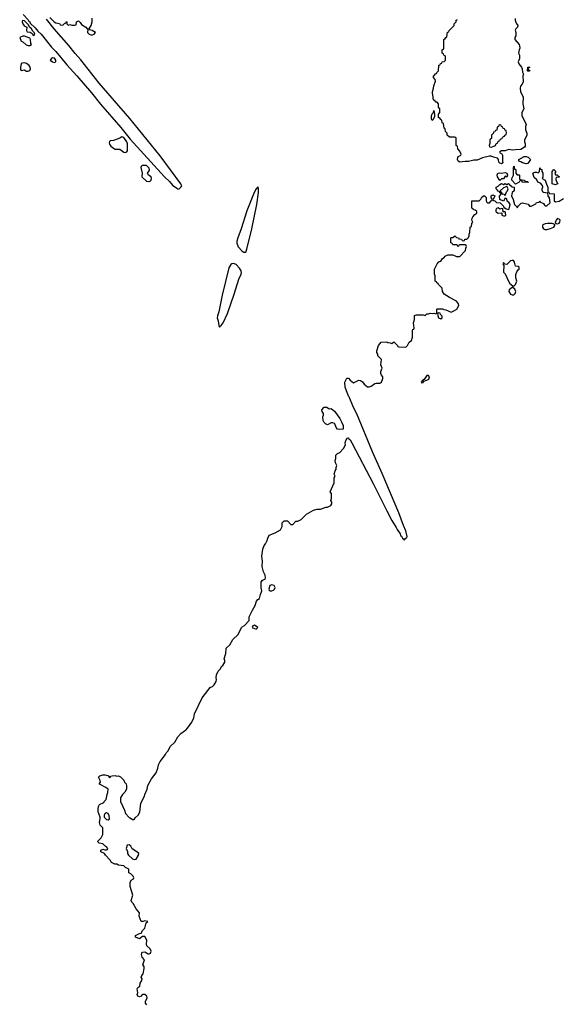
# Model space of a CAD drawing. Header units: inches. Extents: x 2221774 to 2440637, y 201306 to 357559.
# Tile 122 of 245: x 2322294 to 2328504, y 306857 to 318176. Entities that reach past the tile are written whole.
import ezdxf

# ---------------------------------------------------------------- set-up
doc = ezdxf.new("R2010")
doc.units = ezdxf.units.IN
doc.header["$MEASUREMENT"] = 0
doc.layers.add('C3320', color=7, linetype='Continuous')
doc.layers.add('C3321', color=7, linetype='Continuous')

msp = doc.modelspace()

# ---------------------------------------------------------------- linework, layer by layer
at = {"layer": 'C3320', "color": 5, "elevation": 40}
msp.add_lwpolyline([(2323753, 306850), (2323739, 306870), (2323739, 306890), (2323758, 306930), (2323756, 306950), (2323730, 306969), (2323710, 306969), (2323697, 306963), (2323690, 306949), (2323670, 306942), (2323649, 306950), (2323642, 306970), (2323649, 306990), (2323645, 307035), (2323649, 307051), (2323673, 307067), (2323678, 307102), (2323698, 307130), (2323702, 307150), (2323688, 307170), (2323698, 307190), (2323714, 307206), (2323724, 307270), (2323724, 307290), (2323709, 307311), (2323729, 307370), (2323700, 307400), (2323694, 307430), (2323696, 307444), (2323704, 307456), (2323730, 307459), (2323770, 307436), (2323781, 307439), (2323795, 307445), (2323803, 307470), (2323793, 307493), (2323754, 307530), (2323749, 307550), (2323754, 307594), (2323730, 307638), (2323704, 307636), (2323670, 307608), (2323626, 307630), (2323626, 307650), (2323670, 307672), (2323690, 307674), (2323709, 307711), (2323730, 307734), (2323747, 307793), (2323766, 307810), (2323730, 307815), (2323712, 307808), (2323689, 307809), (2323668, 307870), (2323669, 307910), (2323633, 307953), (2323596, 308016), (2323582, 308030), (2323575, 308050), (2323594, 308110), (2323561, 308210), (2323564, 308256), (2323576, 308284), (2323602, 308298), (2323606, 308310), (2323598, 308330), (2323570, 308358), (2323549, 308369), (2323548, 308410), (2323510, 308429), (2323490, 308449), (2323430, 308455), (2323410, 308469), (2323386, 308470), (2323350, 308489), (2323335, 308515), (2323278, 308570), (2323269, 308589), (2323226, 308610), (2323226, 308630), (2323250, 308642), (2323270, 308634), (2323290, 308634), (2323302, 308638), (2323306, 308650), (2323286, 308670), (2323270, 308678), (2323250, 308702), (2323206, 308710), (2323189, 308729), (2323229, 308771), (2323248, 308810), (2323247, 308887), (2323218, 308918), (2323209, 308949), (2323219, 308990), (2323219, 309010), (2323197, 309070), (2323195, 309105), (2323199, 309130), (2323210, 309154), (2323262, 309178), (2323266, 309190), (2323286, 309210), (2323298, 309270), (2323308, 309292), (2323309, 309330), (2323282, 309350), (2323210, 309386), (2323208, 309390), (2323222, 309410), (2323219, 309430), (2323199, 309470), (2323216, 309484), (2323250, 309495), (2323275, 309495), (2323306, 309486), (2323330, 309462), (2323342, 309478), (2323356, 309484), (2323390, 309486), (2323410, 309478), (2323430, 309482), (2323450, 309472), (2323490, 309432), (2323498, 309410), (2323516, 309390), (2323521, 309370), (2323519, 309330), (2323503, 309297), (2323476, 309270), (2323451, 309230), (2323451, 309190), (2323499, 309090), (2323510, 309052), (2323550, 309005), (2323562, 309002), (2323590, 308982), (2323610, 308982), (2323621, 308999), (2323654, 309030), (2323673, 309067), (2323684, 309170), (2323729, 309250), (2323733, 309270), (2323759, 309330), (2323766, 309374), (2323809, 309450), (2323860, 309520), (2323881, 309570), (2323890, 309610), (2323909, 309650), (2323969, 309730), (2323979, 309750), (2323999, 309770), (2324021, 309819), (2324074, 309870), (2324110, 309931), (2324144, 309970), (2324188, 310000)], dxfattribs=at)
for points in [[(2323290, 309059), (2323270, 309048), (2323263, 309030), (2323266, 309010), (2323290, 308981), (2323310, 308976), (2323324, 308990), (2323323, 309023), (2323310, 309049)], [(2323553, 308690), (2323530, 308685), (2323516, 308650), (2323533, 308613), (2323533, 308590), (2323544, 308570), (2323590, 308530), (2323610, 308522), (2323630, 308524), (2323659, 308570), (2323664, 308590), (2323641, 308610), (2323586, 308646), (2323570, 308676)]]:
    msp.add_lwpolyline(points, close=True, dxfattribs=at)
at = {"layer": 'C3321', "color": 5}
for points, elevation in [([(2322335, 318235), (2322390, 318175), (2322399, 318159), (2322410, 318150), (2322416, 318136), (2322470, 318084), (2322503, 318043), (2322540, 318010), (2322661, 317861), (2322710, 317810), (2322837, 317657), (2322952, 317532), (2323117, 317337), (2323223, 317203), (2323455, 316935), (2323562, 316802), (2323957, 316370), (2324015, 316315), (2324050, 316275), (2324099, 316239), (2324110, 316226), (2324126, 316230), (2324150, 316254), (2324155, 316265), (2324144, 316290), (2323908, 316610), (2323559, 317039), (2323207, 317447), (2322995, 317715), (2322930, 317786), (2322858, 317878), (2322690, 318070), (2322603, 318183)], 60), ([(2322641, 318201), (2322690, 318151), (2322710, 318138), (2322750, 318132), (2322758, 318118), (2322790, 318114), (2322810, 318134), (2322822, 318138), (2322830, 318154), (2322834, 318150), (2322834, 318130), (2322850, 318114), (2322870, 318122), (2322893, 318113), (2322927, 318113), (2322942, 318118), (2322948, 318150), (2322970, 318162), (2322990, 318142), (2323002, 318122), (2323052, 318090), (2323070, 318072), (2323090, 318072), (2323115, 318110), (2323126, 318150), (2323127, 318193)], 60), ([(2327986, 318190), (2327984, 318170), (2327996, 318136), (2328014, 318110), (2328011, 318090), (2327991, 318070), (2327985, 318055), (2327991, 318029), (2327991, 317991), (2327982, 317970), (2327982, 317950), (2328030, 317892), (2328035, 317875), (2328039, 317850), (2328031, 317830), (2328025, 317790), (2328035, 317770), (2328035, 317730), (2328019, 317690), (2328026, 317670), (2328059, 317630), (2328067, 317610), (2328070, 317574), (2328082, 317550), (2328074, 317530), (2328077, 317463), (2328066, 317434), (2328045, 317410), (2328041, 317390), (2328045, 317345), (2328078, 317290), (2328074, 317210), (2328086, 317150), (2328061, 317110), (2328061, 317070), (2328102, 316998), (2328111, 316970), (2328105, 316950), (2328105, 316910), (2328119, 316870), (2328119, 316850), (2328091, 316790), (2328091, 316770), (2328099, 316750), (2328099, 316721), (2328091, 316709), (2328050, 316682), (2327990, 316681), (2327955, 316675), (2327910, 316682), (2327870, 316669), (2327830, 316669), (2327810, 316658), (2327805, 316650), (2327834, 316634), (2327840, 316620), (2327838, 316550), (2327842, 316530), (2327830, 316518), (2327810, 316526), (2327798, 316538), (2327795, 316570), (2327784, 316584), (2327735, 316595), (2327709, 316609), (2327690, 316609), (2327610, 316589), (2327550, 316562), (2327510, 316561), (2327450, 316545), (2327410, 316545), (2327350, 316537), (2327330, 316548), (2327324, 316570), (2327328, 316592), (2327336, 316604), (2327362, 316618), (2327366, 316630), (2327350, 316666), (2327326, 316690), (2327322, 316722), (2327306, 316730), (2327306, 316810), (2327302, 316822), (2327290, 316826), (2327230, 316826), (2327206, 316850), (2327206, 316870), (2327186, 316890), (2327182, 316922), (2327168, 316928), (2327162, 316982), (2327146, 316990), (2327142, 317022), (2327127, 317027), (2327122, 317042), (2327106, 317050), (2327106, 317090), (2327118, 317110), (2327118, 317150), (2327106, 317170), (2327106, 317210), (2327090, 317226), (2327070, 317226), (2327066, 317246), (2327050, 317248), (2327042, 317270), (2327044, 317290), (2327034, 317330), (2327035, 317345), (2327049, 317390), (2327050, 317414), (2327069, 317470), (2327068, 317490), (2327048, 317510), (2327046, 317530), (2327060, 317540), (2327070, 317554), (2327082, 317558), (2327086, 317570), (2327106, 317590), (2327107, 317653), (2327122, 317658), (2327127, 317673), (2327142, 317678), (2327147, 317693), (2327170, 317694), (2327186, 317710), (2327186, 317750), (2327182, 317762), (2327167, 317767), (2327162, 317782), (2327146, 317790), (2327146, 317830), (2327162, 317838), (2327166, 317850), (2327166, 317950), (2327182, 317958), (2327187, 317973), (2327202, 317978), (2327208, 318032), (2327222, 318038), (2327226, 318050), (2327286, 318110), (2327286, 318130), (2327306, 318150), (2327306, 318170), (2327322, 318178)], 40), ([(2324188, 310000), (2324202, 310010), (2324222, 310030), (2324270, 310102), (2324293, 310150), (2324302, 310198), (2324390, 310382), (2324481, 310499), (2324492, 310508), (2324510, 310511), (2324529, 310530), (2324549, 310570), (2324554, 310590), (2324549, 310610), (2324554, 310646), (2324574, 310686), (2324598, 310710), (2324616, 310744), (2324628, 310752), (2324649, 310790), (2324649, 310810), (2324642, 310830), (2324662, 310890), (2324665, 310950), (2324706, 310990), (2324742, 311050), (2324802, 311110), (2324842, 311190), (2324850, 311198), (2324878, 311210), (2324928, 311270), (2324929, 311310), (2324969, 311390), (2325000, 311440), (2325015, 311490), (2325030, 311512), (2325050, 311522), (2325059, 311570), (2325075, 311610), (2325066, 311646), (2325069, 311711), (2325078, 311730), (2325090, 311738), (2325115, 311745), (2325119, 311761), (2325114, 311790), (2325095, 311830), (2325079, 311890), (2325082, 311950), (2325076, 312010), (2325085, 312090), (2325102, 312130), (2325118, 312150), (2325138, 312190), (2325143, 312217), (2325158, 312250), (2325230, 312276), (2325288, 312310), (2325309, 312350), (2325308, 312392), (2325330, 312414), (2325370, 312414), (2325410, 312374), (2325430, 312374), (2325466, 312410), (2325487, 312413), (2325526, 312430), (2325588, 312490), (2325670, 312536), (2325710, 312551), (2325750, 312551), (2325810, 312571), (2325830, 312572), (2325868, 312592), (2325878, 312610), (2325878, 312630), (2325868, 312650), (2325875, 312670), (2325875, 312730), (2325862, 312750), (2325906, 312850), (2325906, 312910), (2325918, 312930), (2325908, 312950), (2325918, 312990), (2325928, 313010), (2325928, 313030), (2325938, 313050), (2325923, 313083), (2325918, 313110), (2325926, 313130), (2325926, 313170), (2325946, 313190), (2325970, 313202), (2326014, 313246), (2326036, 313290), (2326034, 313310), (2326042, 313338), (2326056, 313364), (2326066, 313370), (2326070, 313371), (2326075, 313355), (2326090, 313347), (2326110, 313313), (2326357, 312837), (2326510, 312530), (2326570, 312419), (2326620, 312340), (2326630, 312315), (2326664, 312264), (2326670, 312246), (2326680, 312240), (2326690, 312214), (2326705, 312205), (2326710, 312194), (2326730, 312214), (2326742, 312218), (2326746, 312234), (2326730, 312299), (2326702, 312362), (2326650, 312506), (2326458, 312958), (2326347, 313207), (2326166, 313646), (2326130, 313718), (2326079, 313839), (2326070, 313850), (2326033, 313950), (2326029, 314011), (2326050, 314054), (2326070, 314054), (2326091, 314031), (2326130, 314002), (2326190, 314031), (2326210, 314027), (2326230, 314013), (2326250, 313987), (2326290, 313957), (2326310, 313956), (2326330, 313964), (2326372, 313992), (2326390, 313998), (2326430, 313998), (2326438, 314002), (2326448, 314010), (2326466, 314050), (2326466, 314070), (2326448, 314088), (2326441, 314110), (2326442, 314130), (2326457, 314170), (2326441, 314210), (2326448, 314270), (2326408, 314310), (2326408, 314330), (2326398, 314350), (2326398, 314370), (2326415, 314430), (2326446, 314470), (2326510, 314472), (2326524, 314464), (2326550, 314462), (2326570, 314454), (2326590, 314472), (2326634, 314430), (2326638, 314418), (2326650, 314414), (2326730, 314412), (2326748, 314430), (2326769, 314470), (2326793, 314487), (2326807, 314527), (2326807, 314607), (2326810, 314614), (2326822, 314618), (2326826, 314630), (2326818, 314690), (2326828, 314730), (2326830, 314774), (2326850, 314782), (2326930, 314782), (2326950, 314774), (2326970, 314794), (2326990, 314794), (2327010, 314802), (2327030, 314798), (2327050, 314802), (2327070, 314794), (2327082, 314798), (2327086, 314810), (2327086, 314850), (2327090, 314854), (2327150, 314854), (2327164, 314844), (2327190, 314842), (2327250, 314814), (2327290, 314832), (2327315, 314850), (2327339, 314890), (2327334, 314910), (2327310, 314942), (2327230, 314982), (2327170, 315022), (2327149, 315050), (2327146, 315090), (2327106, 315130), (2327102, 315142), (2327086, 315150), (2327082, 315162), (2327066, 315170), (2327068, 315230), (2327058, 315250), (2327058, 315310), (2327089, 315371), (2327109, 315391), (2327130, 315402), (2327150, 315432), (2327170, 315442), (2327183, 315457), (2327210, 315474), (2327270, 315474), (2327310, 315454), (2327350, 315454), (2327416, 315524), (2327418, 315550), (2327426, 315570), (2327422, 315582), (2327410, 315586), (2327350, 315586), (2327338, 315582), (2327330, 315566), (2327322, 315582), (2327310, 315586), (2327270, 315586), (2327262, 315602), (2327246, 315610), (2327247, 315667), (2327250, 315672), (2327270, 315674), (2327291, 315691), (2327313, 315673), (2327334, 315670), (2327338, 315658), (2327370, 315654), (2327378, 315638), (2327390, 315634), (2327402, 315638), (2327408, 315652), (2327430, 315654), (2327450, 315674), (2327458, 315690), (2327458, 315710), (2327466, 315730), (2327468, 315790), (2327482, 315798), (2327488, 315832), (2327498, 315850), (2327488, 315870), (2327490, 315894), (2327498, 315910), (2327523, 315937), (2327546, 315950), (2327546, 315970), (2327527, 315987), (2327506, 315990), (2327502, 316002), (2327488, 316010), (2327487, 316093), (2327570, 316094), (2327590, 316114), (2327603, 316137), (2327630, 316154), (2327652, 316132), (2327652, 316092), (2327660, 316080), (2327670, 316072), (2327690, 316072), (2327710, 316094), (2327722, 316098), (2327726, 316110), (2327708, 316130), (2327708, 316150), (2327730, 316162), (2327752, 316150), (2327734, 316110), (2327738, 316098), (2327753, 316093), (2327770, 316074), (2327812, 316072), (2327850, 316034), (2327854, 316014), (2327866, 316014), (2327882, 316002), (2327910, 315994), (2327918, 316002), (2327929, 316050), (2327918, 316070), (2327895, 316090), (2327890, 316118), (2327870, 316126), (2327850, 316088), (2327808, 316108), (2327807, 316147), (2327826, 316170), (2327822, 316182), (2327810, 316186), (2327802, 316202), (2327790, 316206), (2327780, 316220), (2327766, 316230), (2327768, 316252), (2327790, 316262), (2327810, 316282), (2327830, 316294), (2327850, 316282), (2327870, 316292), (2327890, 316282), (2327910, 316294), (2327920, 316280), (2327950, 316254), (2327972, 316252), (2327974, 316210), (2327951, 316189), (2327944, 316150), (2327961, 316110), (2327978, 316050), (2328002, 316030), (2328010, 316014), (2328022, 316038), (2328054, 316066), (2328069, 316071), (2328135, 316055), (2328150, 316034), (2328170, 316034), (2328222, 316058), (2328230, 316074), (2328262, 316078), (2328270, 316092), (2328278, 316078), (2328310, 316062), (2328323, 316043), (2328330, 316038), (2328350, 316038), (2328386, 316070), (2328378, 316130), (2328366, 316150), (2328362, 316182), (2328306, 316190), (2328296, 316216), (2328295, 316230), (2328302, 316250), (2328298, 316270), (2328275, 316295), (2328246, 316310), (2328235, 316335), (2328203, 316363), (2328188, 316410), (2328210, 316422), (2328230, 316422), (2328250, 316414), (2328266, 316430), (2328268, 316472), (2328274, 316470), (2328278, 316458), (2328290, 316454), (2328292, 316430), (2328302, 316410), (2328302, 316370), (2328294, 316350), (2328331, 316331), (2328345, 316285), (2328362, 316250), (2328362, 316202), (2328373, 316193), (2328378, 316178), (2328433, 316173), (2328432, 316092), (2328450, 316082), (2328490, 316091), (2328540, 316120)], 40)]:
    msp.add_lwpolyline(points, dxfattribs=dict(at, elevation=elevation))
for points, elevation in [([(2322330, 318166), (2322322, 318158), (2322322, 318150), (2322331, 318130), (2322347, 318107), (2322374, 318090), (2322373, 318053), (2322378, 318038), (2322413, 318033), (2322437, 318017), (2322450, 317994), (2322462, 317998), (2322466, 318010), (2322462, 318030), (2322443, 318043), (2322428, 318070), (2322406, 318090), (2322396, 318116), (2322377, 318137), (2322350, 318162)], 60), ([(2323090, 318066), (2323078, 318062), (2323072, 318030), (2323092, 318010), (2323110, 318001), (2323130, 318001), (2323148, 318010), (2323166, 318030), (2323126, 318050), (2323098, 318058)], 60), ([(2322350, 317988), (2322330, 317988), (2322294, 317970), (2322312, 317930), (2322330, 317921), (2322368, 317888), (2322390, 317879), (2322410, 317878), (2322428, 317890), (2322423, 317903), (2322419, 317950), (2322410, 317962)], 60), ([(2322670, 317739), (2322658, 317730), (2322645, 317710), (2322670, 317691), (2322690, 317685), (2322708, 317692), (2322709, 317710), (2322694, 317734)], 60), ([(2322350, 317679), (2322324, 317676), (2322311, 317669), (2322302, 317630), (2322303, 317603), (2322310, 317592), (2322350, 317599), (2322370, 317583), (2322390, 317583), (2322409, 317591), (2322418, 317610), (2322415, 317630), (2322401, 317650), (2322372, 317672)], 60), ([(2328130, 317586), (2328126, 317590), (2328130, 317631), (2328154, 317630), (2328138, 317622), (2328134, 317610), (2328138, 317598), (2328153, 317593), (2328150, 317586)], 40), ([(2327030, 317018), (2327023, 317037), (2327024, 317070), (2327030, 317092), (2327048, 317110), (2327050, 317134), (2327058, 317090), (2327057, 317063), (2327042, 317030)], 40), ([(2327810, 316966), (2327798, 316962), (2327793, 316947), (2327778, 316942), (2327773, 316907), (2327758, 316902), (2327753, 316887), (2327738, 316882), (2327733, 316867), (2327714, 316850), (2327714, 316810), (2327698, 316802), (2327694, 316790), (2327693, 316753), (2327687, 316730), (2327690, 316714), (2327710, 316712), (2327750, 316725), (2327758, 316730), (2327767, 316753), (2327782, 316758), (2327787, 316773), (2327802, 316778), (2327807, 316793), (2327822, 316798), (2327827, 316813), (2327842, 316818), (2327847, 316833), (2327862, 316838), (2327866, 316850), (2327882, 316858), (2327886, 316870), (2327882, 316902), (2327870, 316906), (2327862, 316922), (2327847, 316927), (2327842, 316942), (2327827, 316947), (2327822, 316962)], 40), ([(2323469, 316831), (2323446, 316814), (2323372, 316788), (2323335, 316785), (2323324, 316776), (2323320, 316760), (2323324, 316744), (2323341, 316721), (2323370, 316698), (2323390, 316689), (2323446, 316686), (2323490, 316654), (2323510, 316648), (2323524, 316656), (2323532, 316668), (2323532, 316750), (2323526, 316770), (2323490, 316823)], 60), ([(2328110, 316519), (2328069, 316529), (2328050, 316542), (2328026, 316550), (2328026, 316570), (2328090, 316602), (2328110, 316602), (2328134, 316594), (2328162, 316570), (2328130, 316522)], 40), ([(2323750, 316501), (2323702, 316498), (2323690, 316490), (2323685, 316475), (2323699, 316410), (2323698, 316370), (2323750, 316318), (2323790, 316317), (2323805, 316330), (2323809, 316350), (2323803, 316370), (2323774, 316390), (2323762, 316410), (2323782, 316438), (2323786, 316450), (2323782, 316470)], 60), ([(2328010, 316394), (2328030, 316394), (2328034, 316390), (2328034, 316350), (2328038, 316338), (2328092, 316332), (2328098, 316318), (2328130, 316314), (2328134, 316310), (2328130, 316306), (2328073, 316307), (2328066, 316310), (2328062, 316322), (2328050, 316326), (2328038, 316322), (2328032, 316308), (2327990, 316286), (2327946, 316330), (2327946, 316350), (2327966, 316390), (2327966, 316470), (2327970, 316494), (2327974, 316490), (2327978, 316458), (2327992, 316452), (2327994, 316410)], 40), ([(2327890, 316366), (2327870, 316378), (2327850, 316348), (2327830, 316346), (2327810, 316326), (2327784, 316370), (2327779, 316390), (2327788, 316410), (2327810, 316416), (2327830, 316411), (2327870, 316418), (2327890, 316412), (2327896, 316390)], 40), ([(2328450, 316394), (2328470, 316394), (2328478, 316378), (2328490, 316374), (2328491, 316371), (2328490, 316366), (2328458, 316362), (2328453, 316347), (2328452, 316330), (2328474, 316290), (2328470, 316288), (2328450, 316278), (2328409, 316290), (2328409, 316430), (2328430, 316452), (2328454, 316430), (2328442, 316410)], 40), ([(2325030, 316255), (2325010, 316231), (2324989, 316191), (2324903, 315977), (2324836, 315770), (2324798, 315670), (2324788, 315630), (2324787, 315607), (2324804, 315564), (2324850, 315515), (2324870, 315503), (2324890, 315502), (2324903, 315537), (2324961, 315770), (2325019, 316050), (2325037, 316190), (2325038, 316230)], 60), ([(2327890, 316258), (2327850, 316242), (2327814, 316210), (2327818, 316198), (2327830, 316194), (2327834, 316174), (2327854, 316170), (2327870, 316154), (2327884, 316196), (2327898, 316210), (2327906, 316230), (2327895, 316255)], 40), ([(2327790, 316015), (2327770, 316006), (2327762, 315990), (2327762, 315970), (2327770, 315962), (2327790, 315952), (2327834, 315954), (2327834, 315930), (2327850, 315922), (2327870, 315922), (2327878, 315930), (2327876, 315956), (2327870, 315966), (2327846, 315966), (2327842, 316002), (2327830, 316006), (2327810, 315998)], 40), ([(2328355, 315835), (2328330, 315829), (2328304, 315816), (2328299, 315810), (2328301, 315790), (2328310, 315772), (2328326, 315766), (2328350, 315766), (2328390, 315774), (2328429, 315790), (2328442, 315810), (2328442, 315822), (2328412, 315832)], 40), ([(2328470, 315889), (2328455, 315870), (2328445, 315845), (2328452, 315832), (2328470, 315831), (2328490, 315838), (2328499, 315850), (2328501, 315870), (2328490, 315884)], 40), ([(2324750, 315374), (2324730, 315369), (2324720, 315360), (2324698, 315322), (2324620, 315010), (2324581, 314819), (2324565, 314770), (2324564, 314750), (2324575, 314715), (2324582, 314662), (2324590, 314641), (2324610, 314660), (2324630, 314692), (2324682, 314798), (2324759, 315021), (2324810, 315193), (2324838, 315250), (2324842, 315270), (2324837, 315290), (2324820, 315320), (2324780, 315360)], 60), ([(2327950, 315409), (2327930, 315404), (2327890, 315362), (2327866, 315366), (2327850, 315386), (2327842, 315370), (2327850, 315354), (2327854, 315354), (2327853, 315273), (2327870, 315254), (2327907, 315170), (2327924, 315144), (2327957, 315117), (2327970, 315111), (2327990, 315131), (2328003, 315170), (2327992, 315210), (2327993, 315247), (2328003, 315277), (2328020, 315300), (2328032, 315310), (2328033, 315333), (2328020, 315340), (2327990, 315342), (2327978, 315390), (2327966, 315406)], 40), ([(2327958, 315098), (2327950, 315098), (2327915, 315070), (2327913, 315050), (2327930, 315019), (2327950, 315013), (2327970, 315014), (2327986, 315030), (2327992, 315050), (2327980, 315080)], 40), ([(2327110, 314806), (2327098, 314802), (2327094, 314790), (2327106, 314750), (2327130, 314738), (2327148, 314750), (2327147, 314767), (2327127, 314787), (2327122, 314802)], 40), ([(2326990, 314085), (2326970, 314084), (2326940, 314040), (2326922, 314030), (2326906, 314010), (2326910, 314002), (2326930, 314006), (2326938, 314022), (2326970, 314031), (2326995, 314045), (2327000, 314070)], 40), ([(2325850, 313702), (2325870, 313705), (2325910, 313676), (2325970, 313593), (2325990, 313553), (2326010, 313510), (2326010, 313468), (2325970, 313466), (2325946, 313470), (2325928, 313488), (2325915, 313530), (2325910, 313535), (2325890, 313542), (2325870, 313542), (2325830, 313518), (2325806, 313530), (2325790, 313546), (2325778, 313570), (2325775, 313610), (2325782, 313630), (2325782, 313650), (2325769, 313670), (2325764, 313690), (2325790, 313722), (2325820, 313720)], 40), ([(2325190, 311681), (2325168, 311672), (2325155, 311630), (2325158, 311618), (2325171, 311611), (2325190, 311610), (2325210, 311619), (2325222, 311630), (2325228, 311650), (2325217, 311670)], 40), ([(2324990, 311214), (2324972, 311208), (2324965, 311190), (2324990, 311176), (2325010, 311171), (2325029, 311190)], 40)]:
    msp.add_lwpolyline(points, close=True, dxfattribs=dict(at, elevation=elevation))

doc.saveas('drawing.dxf')
